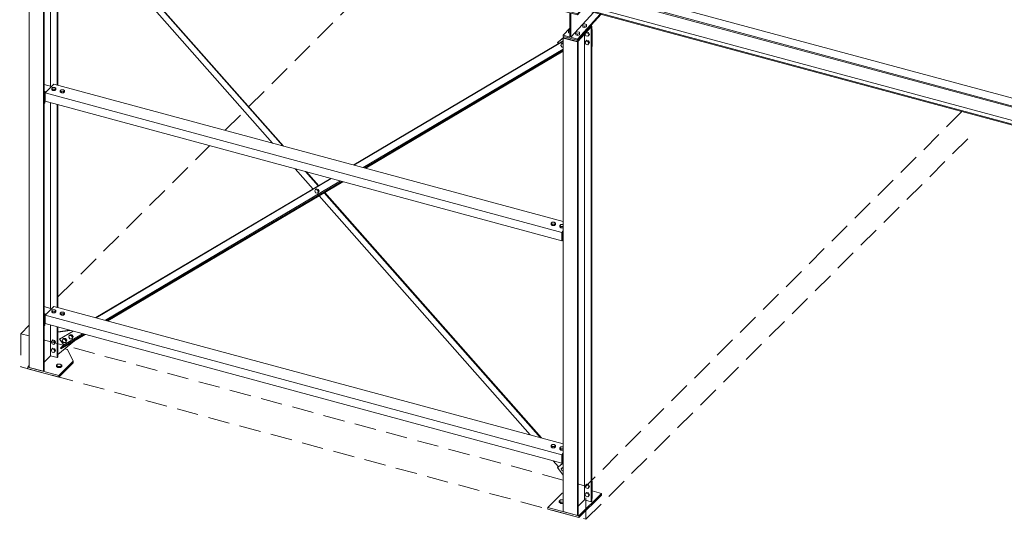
# Model space of a CAD drawing. Header units: millimetres. Extents: x 3 to 1173, y 5 to 825.
# Tile 11 of 22: x 801 to 945, y 197 to 271. Entities that reach past the tile are written whole.
import ezdxf

# ---------------------------------------------------------------- set-up
doc = ezdxf.new("R2010")
doc.units = ezdxf.units.MM
doc.linetypes.add('INTERROMPU', pattern=[4.7625, 3.175, -1.5875])
for name, color, linetype, lineweight in [('Boulon', 7, 'Continuous', 0), ('Classe 2', 1, 'Continuous', 0), ('Objet graphique', 6, 'Continuous', 0)]:
    doc.layers.add(name, color=color, linetype=linetype, lineweight=lineweight)

# ---------------------------------------------------------------- blocks, each defined once
blk = doc.blocks.new('*A420')
at = {"layer": 'Classe 2', "linetype": 'Continuous', "lineweight": 0}
for p, q in [((704.93, 323.18), (977.57, 249.55)), ((705.77, 324.1), (978.41, 250.47)), ((704.93, 323.03), (977.57, 249.4)), ((705, 320.48), (977.65, 246.85)), ((705.4, 320.91), (978.04, 247.28)), ((883.2, 272.21), (977.65, 246.7))]:
    blk.add_line(p, q, dxfattribs=at)
blk = doc.blocks.new('*A422')
at = {"layer": 'Classe 2', "linetype": 'Continuous', "lineweight": 0}
for p, q in [((909.19, 303.47), (929.8, 326.01)), ((911.27, 302.91), (933.52, 327.25)), ((911.41, 302.88), (933.66, 327.21)), ((935.73, 325.92), (934.84, 326.16)), ((913.03, 302.44), (933.4, 324.7)), ((914.01, 302.17), (935.73, 325.92)), ((914.14, 302.14), (935.73, 325.74)), ((935.73, 325.74), (935.73, 325.92)), ((884.03, 275.96), (906.28, 300.29)), ((886.11, 275.4), (908.36, 299.73)), ((886.24, 275.36), (908.49, 299.69)), ((887.87, 274.92), (910.12, 299.25)), ((888.85, 274.66), (911.1, 298.99)), ((888.98, 274.62), (911.23, 298.95)), ((880.48, 272.08), (881.09, 272.74)), ((880.48, 272.08), (882.56, 271.52)), ((880.48, 271.9), (880.48, 272.08)), ((880.48, 271.9), (881.46, 271.63)), ((881.46, 271.63), (881.46, 268.08)), ((881.59, 268.05), (884.96, 271.73)), ((881.59, 271.6), (881.59, 268.05)), ((881.59, 271.6), (882.56, 271.34)), ((882.56, 271.52), (883.2, 272.21)), ((882.56, 271.34), (883.33, 272.17)), ((882.56, 271.34), (882.56, 271.52)), ((882.56, 267.78), (885.93, 271.47)), ((882.56, 267.6), (886.07, 271.44)), ((880.48, 268.35), (881.46, 269.41)), ((881.46, 268.08), (880.48, 268.35)), ((880.48, 268.35), (880.48, 268.16)), ((880.48, 268.16), (882.56, 267.6)), ((882.56, 267.78), (881.59, 268.05)), ((882.56, 267.6), (882.56, 267.78))]:
    blk.add_line(p, q, dxfattribs=at)
blk = doc.blocks.new('*A423')
at = {"layer": 'Classe 2', "linetype": 'Continuous', "lineweight": 0}
for p, q in [((837.69, 252.48), (808.32, 285.76)), ((839.21, 252.07), (809, 286.3)), ((839.34, 252.04), (809.05, 286.35)), ((843.67, 245.71), (841.04, 248.68)), ((844.43, 246.16), (842.56, 248.27)), ((844.5, 246.19), (842.7, 248.24)), ((877.15, 209.09), (845.32, 245.16)), ((877.28, 209.06), (845.38, 245.19)), ((875.63, 209.51), (844.56, 244.71)), ((879.78, 204.8), (878.98, 205.71)), ((880.48, 205.43), (880.31, 205.63)), ((880.46, 205.35), (880.31, 205.52))]:
    blk.add_line(p, q, dxfattribs=at)
blk = doc.blocks.new('*A429')
at = {"layer": 'Classe 2', "linetype": 'Continuous', "lineweight": 0}
for p, q in [((849.65, 249.25), (880.48, 267.52)), ((849.68, 249.24), (880.48, 267.5)), ((851.05, 248.87), (880.48, 266.32)), ((851.27, 248.81), (880.48, 266.13)), ((851.42, 248.77), (880.48, 266)), ((811.72, 226.77), (846.3, 247.26)), ((811.74, 226.76), (846.33, 247.26)), ((813.11, 226.39), (847.7, 246.89)), ((813.33, 226.33), (847.92, 246.83)), ((813.48, 226.29), (848.07, 246.79)), ((806.37, 223.58), (808.39, 224.77)), ((806.43, 223.63), (808.37, 224.78)), ((806.37, 223.58), (806.43, 223.63)), ((806.98, 222.76), (806.37, 223.58)), ((806.51, 222.28), (809.98, 224.34)), ((806.57, 222.19), (810.13, 224.3)), ((806.98, 222.76), (809.76, 224.4)), ((806.51, 222.28), (806.98, 222.76)), ((806.57, 222.19), (806.51, 222.28))]:
    blk.add_line(p, q, dxfattribs=at)
blk = doc.blocks.new('*A433')
at = {"layer": 'Boulon', "linetype": 'Continuous', "lineweight": 0}
for p, q in [((879.9, 199.76), (880.09, 199.94)), ((880.09, 199.94), (880.48, 199.95)), ((880.48, 199.95), (880.48, 199.95)), ((879.9, 199.6), (879.9, 199.76)), ((880.12, 199.59), (879.9, 199.76)), ((880.12, 199.42), (879.9, 199.6)), ((880.48, 199.6), (880.12, 199.59)), ((880.12, 199.42), (880.12, 199.59)), ((880.48, 199.43), (880.12, 199.42))]:
    blk.add_line(p, q, dxfattribs=at)
blk = doc.blocks.new('*A440')
at = {"layer": 'Classe 2', "linetype": 'Continuous', "lineweight": 0}
for p, q in [((807.15, 222.2), (807.52, 222.1)), ((808.37, 220.37), (807.52, 222.1)), ((806.25, 218.26), (808.37, 220.37)), ((808.37, 220.12), (808.37, 220.37)), ((801.92, 219.72), (801.69, 219.5)), ((801.69, 219.5), (806.25, 218.26)), ((801.69, 219.25), (801.69, 219.5)), ((801.69, 219.25), (806.25, 218.02)), ((806.25, 218.02), (808.37, 220.12)), ((806.25, 218.26), (806.25, 218.02))]:
    blk.add_line(p, q, dxfattribs=at)
blk = doc.blocks.new('*A441')
at = {"layer": 'Boulon', "linetype": 'Continuous', "lineweight": 0}
for p, q in [((805.12, 223.19), (805.26, 223.38)), ((805.26, 222.92), (805.12, 223.19)), ((805.37, 223.49), (805.26, 223.38)), ((805.26, 223.38), (805.54, 223.3)), ((805.64, 223.41), (805.37, 223.49)), ((805.64, 223.41), (805.54, 223.3)), ((805.54, 223.3), (805.68, 223.04)), ((805.78, 223.14), (805.64, 223.41)), ((805.64, 222.95), (805.78, 223.14)), ((805.78, 223.14), (805.68, 223.04)), ((805.12, 221.96), (805.26, 222.16)), ((805.26, 221.69), (805.12, 221.96)), ((805.54, 222.84), (805.26, 222.92)), ((805.37, 222.26), (805.26, 222.16)), ((805.26, 222.16), (805.54, 222.08)), ((805.54, 221.62), (805.26, 221.69)), ((805.64, 222.19), (805.37, 222.26)), ((805.68, 223.04), (805.54, 222.84)), ((805.54, 222.84), (805.64, 222.95)), ((805.64, 222.19), (805.54, 222.08)), ((805.54, 222.08), (805.68, 221.81)), ((805.68, 221.81), (805.54, 221.62)), ((805.54, 221.62), (805.64, 221.72)), ((805.78, 221.92), (805.64, 222.19)), ((805.64, 221.72), (805.78, 221.92)), ((805.78, 221.92), (805.68, 221.81))]:
    blk.add_line(p, q, dxfattribs=at)
blk = doc.blocks.new('*A442')
at = {"layer": 'Classe 2', "linetype": 'Continuous', "lineweight": 0}
for p, q in [((806.11, 224.68), (807.85, 224.92)), ((806.11, 224.63), (807.99, 224.88)), ((808.31, 224.75), (808.27, 224.8)), ((806.11, 221.34), (808.55, 223.36))]:
    blk.add_line(p, q, dxfattribs=at)
blk = doc.blocks.new('*A443')
at = {"layer": 'Boulon', "linetype": 'Continuous', "lineweight": 0}
for p, q in [((806.77, 223.36), (806.86, 223.59)), ((806.96, 223.11), (806.77, 223.36)), ((806.96, 223.7), (806.86, 223.59)), ((806.86, 223.59), (807.13, 223.57)), ((806.96, 223.7), (807.24, 223.68)), ((807.13, 223.57), (807.24, 223.68)), ((807.13, 223.57), (807.32, 223.32)), ((807.32, 223.32), (807.23, 223.09)), ((807.23, 223.09), (807.34, 223.2)), ((807.24, 223.68), (807.42, 223.43)), ((807.42, 223.43), (807.32, 223.32)), ((807.34, 223.2), (807.42, 223.43)), ((807.72, 223.92), (807.8, 224.15)), ((807.9, 223.67), (807.72, 223.92)), ((807.91, 224.26), (807.8, 224.15)), ((807.8, 224.15), (808.08, 224.13)), ((808.17, 223.65), (807.9, 223.67)), ((807.91, 224.26), (808.18, 224.24)), ((808.08, 224.13), (808.18, 224.24)), ((808.08, 224.13), (808.26, 223.88)), ((808.26, 223.88), (808.17, 223.65)), ((808.17, 223.65), (808.28, 223.76)), ((808.18, 224.24), (808.37, 223.99)), ((808.37, 223.99), (808.26, 223.88)), ((808.28, 223.76), (808.37, 223.99)), ((807.23, 223.09), (806.96, 223.11))]:
    blk.add_line(p, q, dxfattribs=at)
blk = doc.blocks.new('*A445')
at = {"layer": 'Classe 2', "linetype": 'Continuous', "lineweight": 0}
for p, q in [((878.23, 198.83), (880.34, 200.93)), ((880.34, 200.93), (880.48, 200.96)), ((886.09, 200.88), (882.79, 197.6)), ((882.79, 197.35), (886.09, 200.64)), ((884.74, 201.25), (886.09, 200.88)), ((886.09, 200.64), (886.09, 200.88)), ((878.23, 198.58), (878.23, 198.83)), ((882.79, 197.6), (878.23, 198.83)), ((878.23, 198.58), (882.79, 197.35)), ((882.79, 197.35), (882.79, 197.6))]:
    blk.add_line(p, q, dxfattribs=at)
blk = doc.blocks.new('*A446')
at = {"layer": 'Boulon', "linetype": 'Continuous', "lineweight": 0}
for p, q in [((883.69, 201.97), (883.82, 202.16)), ((883.82, 201.7), (883.69, 201.97)), ((883.93, 202.27), (883.82, 202.16)), ((883.82, 202.16), (884.1, 202.09)), ((884.1, 201.62), (883.82, 201.7)), ((884.21, 202.19), (883.93, 202.27)), ((884.21, 202.19), (884.1, 202.09)), ((884.1, 202.09), (884.24, 201.82)), ((884.24, 201.82), (884.1, 201.62)), ((884.1, 201.62), (884.21, 201.73)), ((884.35, 201.92), (884.21, 202.19)), ((884.21, 201.73), (884.35, 201.92)), ((884.35, 201.92), (884.24, 201.82)), ((883.69, 200.75), (883.82, 200.94)), ((883.82, 200.48), (883.69, 200.75)), ((883.93, 201.05), (883.82, 200.94)), ((883.82, 200.94), (884.1, 200.87)), ((884.1, 200.4), (883.82, 200.48)), ((884.21, 200.97), (883.93, 201.05)), ((884.21, 200.97), (884.1, 200.87)), ((884.1, 200.87), (884.24, 200.6)), ((884.24, 200.6), (884.1, 200.4)), ((884.1, 200.4), (884.21, 200.51)), ((884.35, 200.7), (884.21, 200.97)), ((884.21, 200.51), (884.35, 200.7)), ((884.35, 200.7), (884.24, 200.6))]:
    blk.add_line(p, q, dxfattribs=at)
blk = doc.blocks.new('*A447')
at = {"layer": 'Classe 2', "linetype": 'Continuous', "lineweight": 0}
for p, q in [((879.66, 204.7), (880.48, 205.36)), ((879.73, 204.76), (879.66, 204.7)), ((880.48, 203.57), (879.66, 204.7)), ((879.73, 204.76), (880.48, 205.37)), ((884.67, 202.68), (884.74, 202.64)), ((884.67, 202.57), (884.74, 202.64)), ((884.67, 200.13), (884.67, 202.57)), ((884.74, 202.64), (884.74, 200.19)), ((884.67, 200.13), (884.74, 200.19))]:
    blk.add_line(p, q, dxfattribs=at)
blk = doc.blocks.new('*A448')
at = {"layer": 'Boulon', "linetype": 'Continuous', "lineweight": 0}
for p, q in [((880.18, 204.53), (880.37, 204.68)), ((880.29, 204.63), (880.18, 204.53)), ((880.27, 204.25), (880.18, 204.53)), ((880.47, 204.78), (880.29, 204.63)), ((880.47, 204.78), (880.37, 204.68)), ((880.37, 204.68), (880.48, 204.62)), ((880.48, 204.78), (880.47, 204.78)), ((880.27, 204.25), (880.48, 204.15))]:
    blk.add_line(p, q, dxfattribs=at)
blk = doc.blocks.new('*A449')
at = {"layer": 'Boulon', "linetype": 'Continuous', "lineweight": 0}
for p, q in [((805.9, 219.75), (806.08, 219.93)), ((805.9, 219.58), (805.9, 219.75)), ((806.11, 219.57), (805.9, 219.75)), ((806.11, 219.41), (805.9, 219.58)), ((806.08, 219.93), (806.48, 219.94)), ((806.51, 219.58), (806.11, 219.57)), ((806.11, 219.41), (806.11, 219.57)), ((806.11, 219.41), (806.51, 219.42)), ((806.48, 219.94), (806.69, 219.77)), ((806.69, 219.77), (806.51, 219.58)), ((806.51, 219.42), (806.69, 219.6)), ((806.51, 219.42), (806.51, 219.58)), ((806.69, 219.6), (806.69, 219.77))]:
    blk.add_line(p, q, dxfattribs=at)
blk = doc.blocks.new('*A471')
at = {"layer": 'Classe 2', "linetype": 'Continuous', "lineweight": 0}
for p, q in [((804.1, 261.12), (805.2, 260.82)), ((804.1, 260.12), (804.41, 260.03)), ((804.1, 260), (804.32, 259.94)), ((804.22, 258.4), (804.22, 259.96)), ((804.1, 258.28), (804.22, 258.4))]:
    blk.add_line(p, q, dxfattribs=at)
blk = doc.blocks.new('*A476')
at = {"layer": 'Classe 2', "linetype": 'Continuous', "lineweight": 0}
for p, q in [((806.01, 290.78), (806.11, 290.88)), ((806.01, 261.04), (806.01, 290.78)), ((806.06, 290.9), (806.11, 290.88)), ((806.11, 261.01), (806.11, 290.88)), ((801.97, 289.19), (801.92, 289.14)), ((801.92, 289.14), (804, 288.58)), ((801.92, 219.44), (801.92, 289.14)), ((804.1, 288.68), (804, 288.58)), ((804, 288.58), (804, 218.87)), ((804.1, 218.97), (804.1, 288.68)), ((805.04, 260.87), (805.04, 289.71)), ((805.04, 228.14), (805.04, 258.41)), ((806.01, 228.31), (806.01, 258.14)), ((806.11, 228.28), (806.11, 258.12)), ((805.04, 221.14), (805.04, 225.68)), ((806.01, 220.88), (806.01, 225.41)), ((806.11, 220.98), (806.11, 225.39)), ((804.1, 220.21), (805.04, 221.14)), ((805.04, 221.14), (806.01, 220.88)), ((806.01, 220.88), (806.11, 220.98)), ((801.92, 219.44), (804, 218.87)), ((804, 218.87), (804.1, 218.97))]:
    blk.add_line(p, q, dxfattribs=at)
blk = doc.blocks.new('*A483')
at = {"layer": 'Boulon', "linetype": 'Continuous', "lineweight": 0}
for p, q in [((883.69, 268.53), (883.82, 268.72)), ((883.82, 268.26), (883.69, 268.53)), ((883.93, 268.83), (883.82, 268.72)), ((883.82, 268.72), (884.1, 268.65)), ((884.1, 268.19), (883.82, 268.26)), ((884.21, 268.75), (883.93, 268.83)), ((884.21, 268.75), (884.1, 268.65)), ((884.1, 268.65), (884.24, 268.38)), ((884.24, 268.38), (884.1, 268.19)), ((884.21, 268.29), (884.1, 268.19)), ((884.35, 268.48), (884.21, 268.75)), ((884.35, 268.48), (884.21, 268.29)), ((884.35, 268.48), (884.24, 268.38)), ((883.69, 267.31), (883.82, 267.5)), ((883.82, 267.04), (883.69, 267.31)), ((883.93, 267.61), (883.82, 267.5)), ((883.82, 267.5), (884.1, 267.43)), ((884.1, 266.96), (883.82, 267.04)), ((884.21, 267.53), (883.93, 267.61)), ((884.21, 267.53), (884.1, 267.43)), ((884.1, 267.43), (884.24, 267.16)), ((884.24, 267.16), (884.1, 266.96)), ((884.21, 267.07), (884.1, 266.96)), ((884.35, 267.26), (884.21, 267.53)), ((884.35, 267.26), (884.21, 267.07)), ((884.35, 267.26), (884.24, 267.16))]:
    blk.add_line(p, q, dxfattribs=at)
blk = doc.blocks.new('*A484')
at = {"layer": 'Classe 2', "linetype": 'Continuous', "lineweight": 0}
for p, q in [((884.67, 269.21), (884.74, 269.2)), ((884.67, 269.13), (884.74, 269.2)), ((884.67, 266.69), (884.67, 269.13)), ((884.74, 269.2), (884.74, 266.75)), ((879.66, 267.27), (880.53, 267.98)), ((879.73, 267.33), (879.66, 267.27)), ((879.78, 267.11), (879.66, 267.27)), ((880.53, 268), (879.73, 267.33)), ((884.67, 266.69), (884.74, 266.75))]:
    blk.add_line(p, q, dxfattribs=at)
blk = doc.blocks.new('*A485')
at = {"layer": 'Boulon', "linetype": 'Continuous', "lineweight": 0}
for p, q in [((880.21, 267.07), (880.13, 266.84)), ((880.13, 266.84), (880.31, 266.59)), ((880.21, 267.07), (880.32, 267.17)), ((880.48, 267.05), (880.21, 267.07)), ((880.31, 266.59), (880.48, 266.58)), ((880.32, 267.17), (880.48, 267.16))]:
    blk.add_line(p, q, dxfattribs=at)
blk = doc.blocks.new('*A500')
at = {"layer": 'Classe 2', "linetype": 'Continuous', "lineweight": 0}
for p, q in [((884.67, 269.67), (884.58, 269.56)), ((884.58, 269.56), (884.58, 199.66)), ((884.62, 269.68), (884.67, 269.67)), ((884.67, 269.67), (884.67, 199.76)), ((883.6, 199.93), (883.6, 268.49)), ((880.53, 267.97), (880.48, 267.92)), ((880.48, 267.92), (882.56, 267.36)), ((880.48, 198.22), (880.48, 267.92)), ((882.66, 267.47), (882.56, 267.36)), ((882.56, 267.36), (882.56, 197.66)), ((882.66, 197.75), (882.66, 267.47)), ((882.66, 198.99), (883.6, 199.93)), ((883.6, 199.93), (884.58, 199.66)), ((884.58, 199.66), (884.67, 199.76)), ((880.48, 198.22), (882.56, 197.66)), ((882.56, 197.66), (882.66, 197.75))]:
    blk.add_line(p, q, dxfattribs=at)
blk = doc.blocks.new('*A503')
at = {"layer": 'Boulon', "linetype": 'Continuous', "lineweight": 0}
for p, q in [((878.7, 207.94), (878.85, 208.09)), ((878.7, 207.75), (878.7, 207.94)), ((878.87, 207.81), (878.7, 207.94)), ((878.7, 207.75), (878.87, 207.61)), ((878.85, 208.09), (879.16, 208.1)), ((878.87, 207.61), (878.87, 207.81)), ((879.18, 207.81), (878.87, 207.81)), ((878.87, 207.61), (879.18, 207.62)), ((879.16, 208.1), (879.33, 207.96)), ((879.33, 207.96), (879.18, 207.81)), ((879.18, 207.62), (879.18, 207.81)), ((879.18, 207.62), (879.33, 207.76)), ((879.33, 207.76), (879.33, 207.96)), ((879.97, 207.6), (880.11, 207.75)), ((879.97, 207.41), (879.97, 207.6)), ((880.14, 207.46), (879.97, 207.6)), ((879.97, 207.41), (880.14, 207.27)), ((880.11, 207.75), (880.43, 207.75)), ((880.45, 207.47), (880.14, 207.46)), ((880.14, 207.27), (880.14, 207.46)), ((880.45, 207.28), (880.14, 207.27)), ((880.43, 207.75), (880.48, 207.71)), ((880.48, 207.51), (880.45, 207.47)), ((880.45, 207.28), (880.45, 207.47)), ((880.48, 207.31), (880.45, 207.28))]:
    blk.add_line(p, q, dxfattribs=at)
blk = doc.blocks.new('*A504')
at = {"layer": 'Boulon', "linetype": 'Continuous', "lineweight": 0}
for p, q in [((843.92, 245.44), (844.05, 245.63)), ((844.05, 245.17), (843.92, 245.44)), ((844.16, 245.73), (844.05, 245.63)), ((844.05, 245.63), (844.33, 245.55)), ((844.33, 245.09), (844.05, 245.17)), ((844.44, 245.66), (844.16, 245.73)), ((844.44, 245.66), (844.33, 245.55)), ((844.33, 245.55), (844.47, 245.29)), ((844.47, 245.29), (844.33, 245.09)), ((844.44, 245.2), (844.33, 245.09)), ((844.58, 245.39), (844.44, 245.66)), ((844.58, 245.39), (844.44, 245.2)), ((844.58, 245.39), (844.47, 245.29))]:
    blk.add_line(p, q, dxfattribs=at)
blk = doc.blocks.new('*A505')
at = {"layer": 'Classe 2', "linetype": 'Continuous', "lineweight": 0}
for p, q in [((884.62, 269.85), (882.6, 267.65)), ((884.63, 269.62), (882.61, 267.41)), ((884.63, 269.62), (884.62, 269.85)), ((880.53, 267.97), (880.53, 268.15)), ((882.61, 267.41), (880.53, 267.97)), ((882.61, 267.41), (882.6, 267.65))]:
    blk.add_line(p, q, dxfattribs=at)
blk = doc.blocks.new('*A506')
at = {"layer": 'Boulon', "linetype": 'Continuous', "lineweight": 0}
for p, q in [((883.36, 269.92), (883.63, 270.02)), ((883.37, 269.74), (883.36, 269.92)), ((883.38, 269.75), (883.36, 269.92)), ((883.37, 269.74), (883.38, 269.56)), ((883.38, 269.56), (883.38, 269.75)), ((883.65, 269.68), (883.38, 269.75)), ((883.66, 269.49), (883.38, 269.56)), ((883.63, 270.02), (883.9, 269.95)), ((883.92, 269.77), (883.65, 269.68)), ((883.66, 269.49), (883.65, 269.68)), ((883.92, 269.59), (883.66, 269.49)), ((883.9, 269.95), (883.92, 269.77)), ((883.92, 269.59), (883.92, 269.77)), ((881.24, 269.06), (881.46, 269.14)), ((881.25, 268.87), (881.24, 269.06)), ((881.26, 268.89), (881.24, 269.06)), ((881.26, 268.7), (881.25, 268.87)), ((881.26, 268.7), (881.26, 268.89)), ((881.46, 268.83), (881.26, 268.89)), ((881.46, 268.64), (881.26, 268.7)), ((882.31, 268.77), (882.57, 268.87)), ((882.31, 268.58), (882.31, 268.77)), ((882.32, 268.6), (882.31, 268.77)), ((882.31, 268.58), (882.33, 268.41)), ((882.33, 268.41), (882.32, 268.6)), ((882.6, 268.52), (882.32, 268.6)), ((882.61, 268.33), (882.33, 268.41)), ((882.57, 268.87), (882.85, 268.8)), ((882.86, 268.62), (882.6, 268.52)), ((882.61, 268.33), (882.6, 268.52)), ((882.87, 268.43), (882.61, 268.33)), ((882.85, 268.8), (882.86, 268.62)), ((882.87, 268.43), (882.86, 268.62))]:
    blk.add_line(p, q, dxfattribs=at)
blk = doc.blocks.new('*A508')
at = {"layer": 'Boulon', "linetype": 'Continuous', "lineweight": 0}
for p, q in [((878.7, 240.67), (878.85, 240.82)), ((878.7, 240.48), (878.7, 240.67)), ((878.87, 240.54), (878.7, 240.67)), ((878.85, 240.82), (879.16, 240.83)), ((878.87, 240.34), (878.87, 240.54)), ((879.18, 240.54), (878.87, 240.54)), ((879.16, 240.83), (879.33, 240.69)), ((879.33, 240.69), (879.18, 240.54)), ((879.18, 240.35), (879.18, 240.54)), ((879.33, 240.49), (879.33, 240.69)), ((878.7, 240.48), (878.87, 240.34)), ((878.87, 240.34), (879.18, 240.35)), ((879.18, 240.35), (879.33, 240.49)), ((879.97, 240.33), (880.11, 240.48)), ((879.97, 240.14), (879.97, 240.33)), ((880.14, 240.2), (879.97, 240.33)), ((879.97, 240.14), (880.14, 240)), ((880.11, 240.48), (880.43, 240.48)), ((880.14, 240), (880.14, 240.2)), ((880.45, 240.2), (880.14, 240.2)), ((880.45, 240.01), (880.14, 240)), ((880.43, 240.48), (880.48, 240.44)), ((880.48, 240.24), (880.45, 240.2)), ((880.45, 240.01), (880.45, 240.2)), ((880.48, 240.04), (880.45, 240.01))]:
    blk.add_line(p, q, dxfattribs=at)
blk = doc.blocks.new('*A509')
at = {"layer": 'Classe 2', "linetype": 'Continuous', "lineweight": 0}
blk.add_line((880.42, 206.65), (880.48, 206.64), dxfattribs=at)
blk = doc.blocks.new('*A510')
at = {"layer": 'Classe 2', "linetype": 'Continuous', "lineweight": 0}
blk.add_line((880.42, 239.39), (880.48, 239.37), dxfattribs=at)
blk = doc.blocks.new('*A511')
at = {"layer": 'Classe 2', "linetype": 'Continuous', "lineweight": 0}
for p, q in [((805.55, 228.43), (804.23, 227.12)), ((880.48, 208.19), (805.55, 228.43)), ((804.23, 227.12), (880.26, 206.58)), ((804.23, 227.12), (804.23, 225.9)), ((880.26, 205.36), (804.23, 225.9)), ((880.48, 206.81), (880.26, 206.58)), ((880.26, 206.58), (880.26, 205.36)), ((880.31, 206.54), (880.48, 206.71)), ((880.31, 205.42), (880.31, 206.54)), ((880.31, 205.42), (880.26, 205.36))]:
    blk.add_line(p, q, dxfattribs=at)
blk = doc.blocks.new('*A512')
at = {"layer": 'Classe 2', "linetype": 'Continuous', "lineweight": 0}
for p, q in [((805.55, 261.16), (804.23, 259.85)), ((880.48, 240.93), (805.55, 261.16)), ((804.23, 259.85), (880.26, 239.32)), ((804.23, 259.85), (804.23, 258.63)), ((880.26, 238.09), (804.23, 258.63)), ((880.48, 239.54), (880.26, 239.32)), ((880.26, 239.32), (880.26, 238.09)), ((880.31, 239.27), (880.48, 239.45)), ((880.31, 238.15), (880.31, 239.27)), ((880.31, 238.15), (880.26, 238.09))]:
    blk.add_line(p, q, dxfattribs=at)
blk = doc.blocks.new('*A529')
at = {"layer": 'Boulon', "linetype": 'Continuous', "lineweight": 0}
for p, q in [((804.17, 259.93), (804.1, 259.63)), ((804.1, 259.63), (804.1, 259.62)), ((804.14, 259.98), (804.17, 259.93)), ((804.1, 258.87), (804.1, 258.87)), ((804.1, 258.87), (804.1, 258.87)), ((804.1, 258.87), (804.17, 258.71)), ((804.17, 258.71), (804.1, 258.4)), ((804.1, 258.4), (804.1, 258.4))]:
    blk.add_line(p, q, dxfattribs=at)
blk = doc.blocks.new('*A530')
at = {"layer": 'Boulon', "linetype": 'Continuous', "lineweight": 0}
for p, q in [((805.21, 260.52), (805.35, 260.67)), ((805.21, 260.33), (805.21, 260.52)), ((805.38, 260.39), (805.21, 260.52)), ((805.38, 260.19), (805.21, 260.33)), ((805.35, 260.67), (805.66, 260.67)), ((805.38, 260.19), (805.38, 260.39)), ((805.69, 260.39), (805.38, 260.39)), ((805.38, 260.19), (805.69, 260.2)), ((805.66, 260.67), (805.83, 260.54)), ((805.83, 260.54), (805.69, 260.39)), ((805.69, 260.2), (805.69, 260.39)), ((805.69, 260.2), (805.83, 260.34)), ((805.83, 260.34), (805.83, 260.54)), ((806.47, 260.18), (806.62, 260.32)), ((806.47, 259.99), (806.47, 260.18)), ((806.64, 260.04), (806.47, 260.18)), ((806.64, 259.85), (806.47, 259.99)), ((806.62, 260.32), (806.93, 260.33)), ((806.96, 260.05), (806.64, 260.04)), ((806.64, 259.85), (806.64, 260.04)), ((806.64, 259.85), (806.96, 259.86)), ((806.93, 260.33), (807.1, 260.19)), ((807.1, 260.19), (806.96, 260.05)), ((806.96, 259.86), (806.96, 260.05)), ((806.96, 259.86), (807.1, 260)), ((807.1, 260), (807.1, 260.19))]:
    blk.add_line(p, q, dxfattribs=at)
blk = doc.blocks.new('*A531')
at = {"layer": 'Classe 2', "linetype": 'Continuous', "lineweight": 0}
for p, q in [((804.1, 228.39), (805.2, 228.09)), ((804.1, 227.39), (804.41, 227.3)), ((804.1, 227.27), (804.32, 227.21)), ((804.22, 225.67), (804.22, 227.23)), ((804.1, 225.55), (804.22, 225.67))]:
    blk.add_line(p, q, dxfattribs=at)
blk = doc.blocks.new('*A532')
at = {"layer": 'Boulon', "linetype": 'Continuous', "lineweight": 0}
for p, q in [((804.17, 227.2), (804.1, 226.89)), ((804.1, 226.89), (804.1, 226.89)), ((804.1, 226.14), (804.1, 226.14)), ((804.1, 226.14), (804.1, 226.14)), ((804.1, 226.14), (804.17, 225.98)), ((804.14, 227.25), (804.17, 227.2)), ((804.17, 225.98), (804.1, 225.67)), ((804.1, 225.67), (804.1, 225.67))]:
    blk.add_line(p, q, dxfattribs=at)
blk = doc.blocks.new('*A533')
at = {"layer": 'Boulon', "linetype": 'Continuous', "lineweight": 0}
for p, q in [((805.21, 227.79), (805.35, 227.94)), ((805.21, 227.6), (805.21, 227.79)), ((805.38, 227.65), (805.21, 227.79)), ((805.38, 227.46), (805.21, 227.6)), ((805.35, 227.94), (805.66, 227.94)), ((805.69, 227.66), (805.38, 227.65)), ((805.38, 227.46), (805.38, 227.65)), ((805.38, 227.46), (805.69, 227.47)), ((805.66, 227.94), (805.83, 227.81)), ((805.83, 227.81), (805.69, 227.66)), ((805.69, 227.47), (805.69, 227.66)), ((805.69, 227.47), (805.83, 227.61)), ((805.83, 227.61), (805.83, 227.81)), ((806.47, 227.45), (806.62, 227.59)), ((806.62, 227.59), (806.93, 227.6)), ((806.93, 227.6), (807.1, 227.46)), ((807.1, 227.46), (806.96, 227.32)), ((807.1, 227.27), (807.1, 227.46)), ((806.47, 227.25), (806.47, 227.45)), ((806.64, 227.31), (806.47, 227.45)), ((806.64, 227.12), (806.47, 227.25)), ((806.96, 227.32), (806.64, 227.31)), ((806.64, 227.12), (806.64, 227.31)), ((806.64, 227.12), (806.96, 227.12)), ((806.96, 227.12), (806.96, 227.32)), ((806.96, 227.12), (807.1, 227.27))]:
    blk.add_line(p, q, dxfattribs=at)
blk = doc.blocks.new('*A544')
at = {"layer": 'Objet graphique', "linetype": 'INTERROMPU', "lineweight": 0}
blk.add_line((883.8, 197.08), (940.27, 253.35), dxfattribs=at)
blk = doc.blocks.new('*A545')
at = {"layer": 'Objet graphique', "linetype": 'INTERROMPU', "lineweight": 0}
blk.add_line((939.14, 257.1), (883.8, 201.96), dxfattribs=at)
blk = doc.blocks.new('*A546')
at = {"layer": 'Objet graphique', "linetype": 'INTERROMPU', "lineweight": 0}
blk.add_line((800.68, 224.41), (801.92, 225.65), dxfattribs=at)
blk = doc.blocks.new('*A547')
at = {"layer": 'Objet graphique', "linetype": 'INTERROMPU', "lineweight": 0}
blk.add_line((806.11, 229.82), (828.45, 252.09), dxfattribs=at)
blk = doc.blocks.new('*A548')
at = {"layer": 'Objet graphique', "linetype": 'INTERROMPU', "lineweight": 0}
blk.add_line((830.73, 254.36), (833.55, 257.17), dxfattribs=at)
blk = doc.blocks.new('*A549')
at = {"layer": 'Objet graphique', "linetype": 'INTERROMPU', "lineweight": 0}
blk.add_line((834.22, 257.84), (854.36, 277.91), dxfattribs=at)
blk = doc.blocks.new('*A550')
at = {"layer": 'Objet graphique', "linetype": 'INTERROMPU', "lineweight": 0}
blk.add_line((800.68, 224.41), (801.92, 224.08), dxfattribs=at)
blk = doc.blocks.new('*A551')
at = {"layer": 'Objet graphique', "linetype": 'INTERROMPU', "lineweight": 0}
blk.add_line((800.68, 224.41), (800.68, 219.53), dxfattribs=at)
blk = doc.blocks.new('*A552')
at = {"layer": 'Objet graphique', "linetype": 'INTERROMPU', "lineweight": 0}
blk.add_line((800.68, 219.53), (883.8, 197.08), dxfattribs=at)
blk = doc.blocks.new('*A553')
at = {"layer": 'Objet graphique', "linetype": 'INTERROMPU', "lineweight": 0}
blk.add_line((883.8, 197.08), (883.8, 201.96), dxfattribs=at)
blk = doc.blocks.new('*A554')
at = {"layer": 'Objet graphique', "linetype": 'INTERROMPU', "lineweight": 0}
blk.add_line((883.8, 201.96), (882.56, 202.3), dxfattribs=at)
blk = doc.blocks.new('*A555')
at = {"layer": 'Objet graphique', "linetype": 'INTERROMPU', "lineweight": 0}
blk.add_line((880.48, 202.86), (804, 223.51), dxfattribs=at)

msp = doc.modelspace()

# ---------------------------------------------------------------- block references
at = {"lineweight": 0}
for name in ['*A422', '*A420', '*A476', '*A423', '*A549', '*A500', '*A505', '*A506', '*A484', '*A483', '*A429', '*A485', '*A471', '*A512', '*A529', '*A530', '*A548', '*A545', '*A544', '*A547', '*A504', '*A508', '*A510', '*A531', '*A511', '*A533', '*A532', '*A546', '*A442', '*A550', '*A551', '*A555', '*A441', '*A443', '*A440', '*A552', '*A449', '*A503', '*A509', '*A447', '*A448', '*A554', '*A446', '*A553', '*A445', '*A433']:
    msp.add_blockref(name, (0, 0), dxfattribs=at)

doc.saveas('drawing.dxf')
